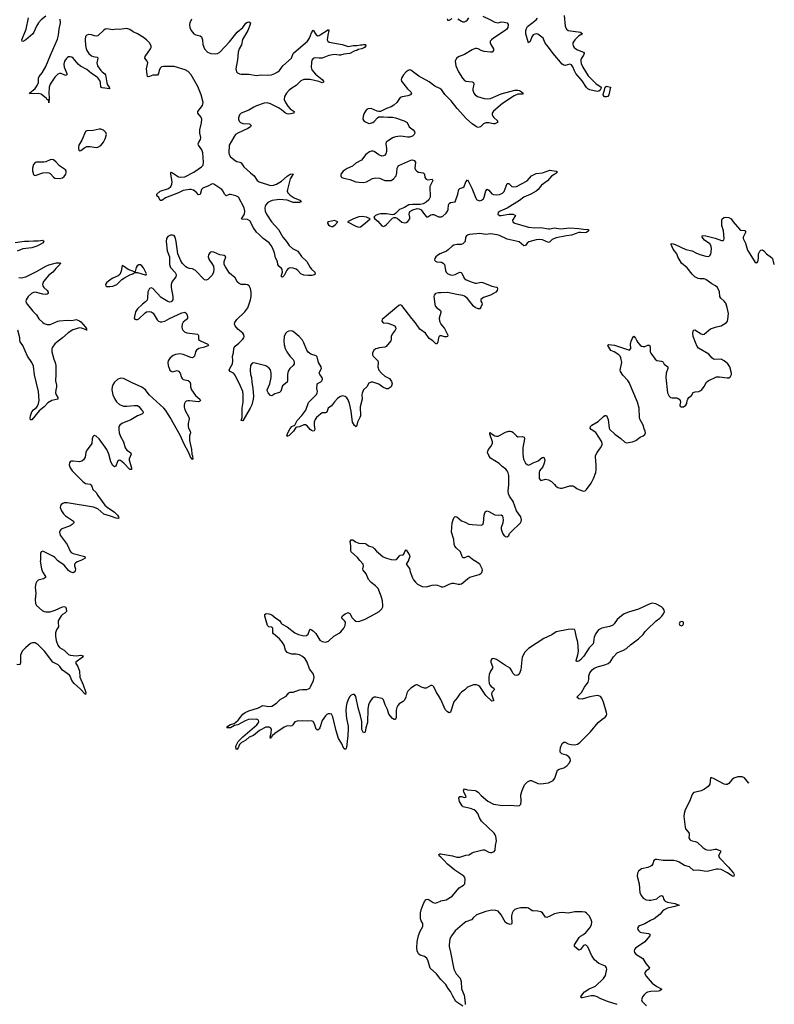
# Model space of a CAD drawing. Header units: inches. Extents: x 1694897 to 1849880, y 907231 to 1017944.
# Tile 99 of 171: x 1834489 to 1844367, y 924192 to 937073. Entities that reach past the tile are written whole.
import ezdxf

# ---------------------------------------------------------------- set-up
doc = ezdxf.new("R2010")
doc.units = ezdxf.units.IN
doc.header["$MEASUREMENT"] = 0
for name, color, linetype in [('B8932', 7, 'Continuous'), ('B8933', 7, 'Continuous'), ('B8942', 7, 'Continuous'), ('B8943', 7, 'Continuous')]:
    doc.layers.add(name, color=color, linetype=linetype)

msp = doc.modelspace()

# ---------------------------------------------------------------- linework, layer by layer
at = {"layer": 'B8932', "color": 6, "elevation": 700}
for points in [[(1834760, 930000), (1834759, 929990), (1834774, 929890), (1834789, 929850), (1834827, 929790), (1834826, 929774), (1834802, 929758), (1834730, 929739), (1834715, 929725), (1834701, 929699), (1834691, 929650), (1834699, 929570), (1834690, 929490), (1834696, 929436), (1834711, 929410), (1834785, 929345), (1834810, 929331), (1834830, 929326), (1834890, 929327), (1834953, 929347), (1835050, 929391), (1835070, 929395), (1835090, 929390), (1835098, 929370), (1835103, 929330), (1835082, 929310), (1835050, 929293), (1835030, 929275), (1834994, 929210), (1834992, 929190), (1834999, 929130), (1834969, 929090), (1834956, 929050), (1834956, 929010), (1834965, 928950), (1834987, 928890), (1835010, 928859), (1835070, 928824), (1835130, 928769), (1835150, 928759), (1835190, 928754), (1835230, 928752), (1835290, 928758), (1835320, 928750), (1835305, 928730), (1835224, 928670), (1835225, 928650), (1835250, 928610), (1835273, 928550), (1835275, 928470), (1835319, 928370), (1835350, 928284), (1835355, 928270), (1835350, 928247), (1835279, 928319), (1835200, 928390), (1835173, 928430), (1835150, 928485), (1835139, 928499), (1835050, 928565), (1835030, 928584), (1835016, 928610), (1834994, 928634), (1834923, 928670), (1834812, 928810), (1834750, 928879), (1834730, 928896), (1834690, 928921), (1834657, 928923), (1834630, 928912), (1834565, 928855), (1834523, 928810), (1834511, 928789), (1834501, 928759), (1834501, 928659), (1834490, 928632), (1834450, 928637)], [(1835290, 930000), (1835240, 929980), (1835218, 929962), (1835208, 929950), (1835206, 929930), (1835218, 929890), (1835217, 929863), (1835212, 929848), (1835190, 929838), (1835149, 929850), (1835128, 929868), (1835070, 929935), (1835003, 929983), (1834986, 930000)], [(1840000, 928180), (1839973, 928230), (1839944, 928270), (1839910, 928345), (1839897, 928357), (1839890, 928362), (1839870, 928364), (1839811, 928330), (1839790, 928328), (1839750, 928341), (1839710, 928365), (1839690, 928372), (1839682, 928370), (1839670, 928367), (1839610, 928326), (1839570, 928290), (1839557, 928263), (1839543, 928210), (1839525, 928170), (1839507, 928153), (1839458, 928122), (1839439, 928101), (1839425, 928075), (1839419, 928041), (1839417, 927943), (1839410, 927923), (1839400, 927920), (1839390, 927918), (1839370, 927930), (1839323, 927990), (1839302, 928050), (1839272, 928110), (1839250, 928177), (1839235, 928195), (1839150, 928212), (1839130, 928210), (1839105, 928195), (1839072, 928150), (1839057, 928110), (1839048, 928052), (1839043, 927877), (1839022, 927810), (1839010, 927753), (1838990, 927743), (1838969, 927789), (1838968, 927890), (1838950, 927967), (1838918, 928070), (1838890, 928219), (1838870, 928245), (1838850, 928244), (1838830, 928235), (1838810, 928217), (1838793, 928190), (1838773, 928133), (1838764, 928090), (1838760, 928030), (1838765, 927930), (1838787, 927830), (1838789, 927790), (1838786, 927710), (1838768, 927550), (1838753, 927527), (1838730, 927539), (1838703, 927610), (1838661, 927670), (1838630, 927770), (1838590, 927952), (1838570, 927986), (1838550, 927994), (1838527, 927993), (1838510, 927984), (1838490, 927967), (1838450, 927905), (1838418, 927810), (1838410, 927796), (1838390, 927779), (1838372, 927792), (1838350, 927860), (1838330, 927893), (1838310, 927901), (1838250, 927896), (1838190, 927900), (1838123, 927897), (1838090, 927888), (1838065, 927850), (1838050, 927836), (1838030, 927833), (1837990, 927835), (1837950, 927818), (1837827, 927733), (1837796, 927704), (1837790, 927690), (1837777, 927683), (1837770, 927668), (1837766, 927690), (1837781, 927739), (1837786, 927790), (1837770, 927809), (1837756, 927816), (1837730, 927819), (1837710, 927816), (1837626, 927774), (1837548, 927710), (1837495, 927685), (1837450, 927646), (1837386, 927614), (1837367, 927593), (1837350, 927549), (1837330, 927526), (1837321, 927530), (1837320, 927570), (1837348, 927630), (1837410, 927690), (1837595, 927850), (1837612, 927870), (1837618, 927890), (1837615, 927910), (1837590, 927921), (1837483, 927917), (1837440, 927900), (1837344, 927850), (1837301, 927839), (1837250, 927807), (1837201, 927810), (1837213, 927830), (1837250, 927852), (1837296, 927864), (1837318, 927882), (1837349, 927911), (1837410, 927986), (1837442, 928010), (1837490, 928032), (1837614, 928070), (1837670, 928102), (1837750, 928088), (1837790, 928093), (1837850, 928133), (1837899, 928181), (1837976, 928224), (1838012, 928268), (1838030, 928274), (1838070, 928276), (1838153, 928307), (1838190, 928312), (1838249, 928311), (1838270, 928318), (1838287, 928330), (1838296, 928344), (1838333, 928427), (1838342, 928470), (1838334, 928510), (1838283, 928583), (1838250, 928670), (1838225, 928710), (1838190, 928742), (1838150, 928762), (1838110, 928771), (1838050, 928772), (1838010, 928784), (1837990, 928795), (1837970, 928824), (1837949, 928889), (1837930, 928924), (1837890, 928972), (1837810, 929037), (1837803, 929050), (1837802, 929110), (1837798, 929118), (1837787, 929127), (1837750, 929132), (1837734, 929150), (1837698, 929270), (1837697, 929290), (1837703, 929297), (1837717, 929303), (1837750, 929301), (1837790, 929286), (1837843, 929243), (1837890, 929212), (1837910, 929178), (1837924, 929164), (1837989, 929129), (1838090, 929053), (1838139, 929030), (1838210, 929011), (1838245, 929015), (1838264, 929036), (1838286, 929094), (1838290, 929098), (1838310, 929093), (1838330, 929079), (1838364, 929044), (1838418, 928958), (1838450, 928938), (1838490, 928929), (1838530, 928944), (1838601, 929010), (1838673, 929047), (1838694, 929066), (1838730, 929114), (1838750, 929150), (1838754, 929190), (1838742, 929210), (1838719, 929230), (1838706, 929250), (1838712, 929270), (1838730, 929289), (1838750, 929301), (1838790, 929318), (1838795, 929315), (1838810, 929304), (1838841, 929250), (1838870, 929216), (1838890, 929203), (1838930, 929201), (1839010, 929232), (1839125, 929290), (1839196, 929330), (1839230, 929364), (1839242, 929390), (1839244, 929410), (1839238, 929470), (1839222, 929530), (1839180, 929630), (1839148, 929668), (1839089, 929710), (1839056, 929750), (1839024, 929824), (1838983, 929870), (1838979, 929890), (1838989, 929930), (1838985, 929950), (1838941, 930000)], [(1839578, 930000), (1839550, 929950), (1839592, 929892), (1839601, 929850), (1839630, 929770), (1839646, 929746), (1839670, 929714), (1839697, 929690), (1839730, 929669), (1839759, 929659), (1839810, 929655), (1839890, 929677), (1839930, 929681), (1839957, 929677), (1840000, 929659)], [(1840000, 926117), (1839985, 926130), (1839975, 926150), (1839990, 926159), (1840000, 926159)], [(1840000, 924519), (1839945, 924590), (1839863, 924663), (1839837, 924757), (1839817, 924797), (1839790, 924819), (1839730, 924837), (1839710, 924851), (1839692, 924890), (1839688, 924932), (1839694, 925010), (1839709, 925091), (1839730, 925148), (1839764, 925210), (1839768, 925230), (1839764, 925250), (1839744, 925284), (1839736, 925310), (1839734, 925390), (1839744, 925430), (1839770, 925496), (1839790, 925538), (1839810, 925565), (1839830, 925569), (1839850, 925561), (1839902, 925522), (1839930, 925517), (1839997, 925543), (1840000, 925544)]]:
    msp.add_lwpolyline(points, dxfattribs=at)
at = {"layer": 'B8933', "color": 6}
for points, elevation in [([(1834830, 937117), (1834770, 937072), (1834734, 937030), (1834710, 936990), (1834675, 936910), (1834661, 936890), (1834570, 936809), (1834530, 936786), (1834520, 936790), (1834518, 936810), (1834573, 936947), (1834604, 937096)], 600), ([(1836740, 937080), (1836716, 937030), (1836712, 937010), (1836717, 936970), (1836735, 936930), (1836770, 936888), (1836794, 936874), (1836850, 936861), (1836869, 936849), (1836884, 936810), (1836885, 936750), (1836910, 936692), (1836949, 936650), (1836990, 936630), (1837055, 936625), (1837077, 936630), (1837110, 936648), (1837235, 936785), (1837335, 936910), (1837411, 936969), (1837450, 937028), (1837470, 937042), (1837490, 937044), (1837511, 937031), (1837508, 937010), (1837476, 936930), (1837407, 936813), (1837394, 936746), (1837364, 936690), (1837348, 936650), (1837342, 936550), (1837319, 936430), (1837326, 936390), (1837338, 936378), (1837366, 936366), (1837390, 936361), (1837490, 936362), (1837590, 936342), (1837650, 936351), (1837729, 936349), (1837787, 936353), (1837830, 936367), (1837870, 936391), (1837890, 936409), (1837935, 936470), (1838049, 936570), (1838068, 936630), (1838079, 936641), (1838258, 936790), (1838284, 936830), (1838310, 936902), (1838330, 936934), (1838370, 936874), (1838390, 936864), (1838410, 936867), (1838424, 936876), (1838530, 936945), (1838537, 936930), (1838522, 936870), (1838514, 936810), (1838521, 936790), (1838540, 936780), (1838710, 936749), (1838790, 936724), (1838856, 936736), (1838903, 936737), (1838950, 936745), (1838970, 936743), (1838990, 936750), (1839016, 936750), (1839022, 936730), (1839002, 936710), (1838967, 936690), (1838919, 936681), (1838904, 936670), (1838876, 936664), (1838810, 936630), (1838730, 936622), (1838690, 936609), (1838670, 936608), (1838610, 936618), (1838535, 936605), (1838450, 936571), (1838410, 936568), (1838350, 936574), (1838330, 936567), (1838315, 936545), (1838308, 936512), (1838305, 936450), (1838315, 936415), (1838360, 936360), (1838450, 936290), (1838464, 936270), (1838464, 936256), (1838459, 936250), (1838450, 936249), (1838405, 936265), (1838290, 936292), (1838210, 936290), (1838168, 936272), (1838110, 936212), (1838050, 936179), (1838016, 936150), (1837981, 936110), (1837956, 936070), (1837950, 936030), (1837968, 935990), (1838001, 935941), (1838030, 935909), (1838082, 935870), (1838078, 935850), (1838010, 935839), (1837990, 935842), (1837970, 935851), (1837915, 935895), (1837878, 935918), (1837770, 935974), (1837730, 935985), (1837690, 935981), (1837590, 935948), (1837553, 935930), (1837490, 935888), (1837390, 935851), (1837368, 935830), (1837355, 935790), (1837354, 935770), (1837364, 935744), (1837379, 935730), (1837410, 935717), (1837496, 935710), (1837519, 935690), (1837509, 935670), (1837476, 935650), (1837346, 935590), (1837316, 935570), (1837290, 935538), (1837230, 935430), (1837226, 935330), (1837230, 935310), (1837250, 935278), (1837310, 935229), (1837330, 935219), (1837370, 935210), (1837390, 935201), (1837425, 935150), (1837509, 935069), (1837560, 935030), (1837599, 934970), (1837623, 934950), (1837770, 934904), (1837813, 934907), (1837850, 934921), (1837918, 934962), (1837990, 935025), (1838030, 935050), (1838055, 935055), (1838073, 935053), (1838075, 935050), (1838061, 935039), (1838031, 934990), (1837993, 934853), (1837990, 934830), (1837998, 934810), (1838030, 934779), (1838084, 934744), (1838154, 934710), (1838174, 934690), (1838150, 934683), (1838070, 934683), (1837990, 934713), (1837890, 934722), (1837793, 934707), (1837764, 934696), (1837739, 934681), (1837712, 934650), (1837703, 934630), (1837700, 934610), (1837703, 934570), (1837720, 934530), (1837787, 934430), (1837878, 934330), (1837933, 934230), (1837983, 934170), (1838017, 934117), (1838059, 934079), (1838130, 934045), (1838176, 933976), (1838246, 933910), (1838291, 933831), (1838309, 933810), (1838352, 933772), (1838355, 933745), (1838343, 933737), (1838312, 933728), (1838266, 933726), (1838210, 933731), (1838170, 933749), (1838131, 933791), (1838108, 933808), (1838070, 933823), (1838030, 933829), (1838003, 933817), (1837984, 933796), (1837950, 933728), (1837930, 933705), (1837917, 933710), (1837917, 933730), (1837928, 933770), (1837924, 933804), (1837917, 933817), (1837881, 933850), (1837869, 933870), (1837863, 933910), (1837839, 933959), (1837824, 934024), (1837799, 934090), (1837781, 934121), (1837753, 934153), (1837677, 934210), (1837630, 934260), (1837590, 934292), (1837550, 934349), (1837501, 934441), (1837470, 934459), (1837403, 934463), (1837391, 934470), (1837430, 934530), (1837436, 934570), (1837426, 934610), (1837354, 934750), (1837318, 934770), (1837250, 934788), (1837230, 934785), (1837190, 934768), (1837170, 934790), (1837154, 934830), (1837136, 934850), (1837030, 934921), (1837010, 934926), (1836960, 934900), (1836885, 934870), (1836870, 934850), (1836850, 934784), (1836830, 934782), (1836797, 934817), (1836763, 934843), (1836732, 934852), (1836710, 934852), (1836630, 934838), (1836570, 934806), (1836397, 934743), (1836349, 934709), (1836329, 934709), (1836309, 934749), (1836284, 934770), (1836285, 934790), (1836330, 934828), (1836436, 934864), (1836467, 934893), (1836480, 934920), (1836486, 934950), (1836466, 935054), (1836466, 935074), (1836470, 935078), (1836490, 935071), (1836570, 935017), (1836594, 935014), (1836650, 935016), (1836770, 935080), (1836871, 935149), (1836890, 935170), (1836897, 935210), (1836888, 935330), (1836873, 935370), (1836831, 935430), (1836827, 935450), (1836833, 935470), (1836856, 935504), (1836862, 935530), (1836848, 935590), (1836845, 935630), (1836870, 935723), (1836873, 935770), (1836861, 935801), (1836823, 935850), (1836823, 935870), (1836883, 935950), (1836890, 935990), (1836866, 936090), (1836820, 936200), (1836733, 936353), (1836694, 936394), (1836657, 936417), (1836510, 936461), (1836370, 936462), (1836345, 936455), (1836330, 936440), (1836316, 936410), (1836306, 936370), (1836291, 936349), (1836230, 936348), (1836190, 936328), (1836170, 936325), (1836164, 936330), (1836156, 936356), (1836151, 936429), (1836165, 936510), (1836157, 936530), (1836128, 936570), (1836131, 936590), (1836202, 936690), (1836208, 936710), (1836208, 936730), (1836187, 936770), (1836149, 936810), (1836110, 936841), (1836030, 936890), (1835973, 936913), (1835930, 936944), (1835890, 936956), (1835790, 936944), (1835750, 936947), (1835710, 936942), (1835630, 936952), (1835610, 936947), (1835590, 936934), (1835510, 936862), (1835490, 936858), (1835470, 936860), (1835430, 936875), (1835390, 936879), (1835368, 936872), (1835350, 936851), (1835344, 936816), (1835345, 936790), (1835357, 936710), (1835370, 936670), (1835396, 936630), (1835430, 936599), (1835450, 936590), (1835504, 936584), (1835510, 936576), (1835512, 936570), (1835497, 936510), (1835508, 936470), (1835550, 936410), (1835570, 936389), (1835605, 936365), (1835613, 936353), (1835628, 936248), (1835640, 936220), (1835662, 936190), (1835662, 936182), (1835670, 936169), (1835570, 936181), (1835550, 936190), (1835546, 936250), (1835536, 936276), (1835513, 936313), (1835491, 936331), (1835428, 936368), (1835370, 936422), (1835284, 936464), (1835255, 936490), (1835190, 936569), (1835170, 936583), (1835150, 936588), (1835130, 936586), (1835110, 936576), (1835097, 936563), (1835077, 936530), (1835066, 936490), (1835073, 936450), (1835106, 936370), (1835106, 936350), (1835090, 936345), (1835030, 936368), (1835010, 936368), (1834990, 936361), (1834950, 936320), (1834888, 936230), (1834876, 936190), (1834869, 936110), (1834874, 936050), (1834870, 935984), (1834869, 936009), (1834863, 936023), (1834850, 936025), (1834841, 936041), (1834770, 936099), (1834730, 936107), (1834622, 936102), (1834616, 936110), (1834690, 936173), (1834720, 936210), (1834734, 936250), (1834737, 936310), (1834744, 936330), (1834784, 936376), (1834830, 936460), (1834891, 936609), (1834983, 936817), (1834998, 936870), (1835007, 936950), (1835022, 937030), (1835020, 937080)], 600), ([(1840000, 936165), (1839990, 936172), (1839923, 936203), (1839850, 936259), (1839713, 936333), (1839610, 936414), (1839590, 936417), (1839575, 936410), (1839550, 936391), (1839515, 936350), (1839488, 936310), (1839481, 936290), (1839487, 936270), (1839501, 936250), (1839565, 936170), (1839607, 936130), (1839617, 936110), (1839606, 936090), (1839570, 936076), (1839496, 936064), (1839470, 936053), (1839426, 935990), (1839386, 935954), (1839350, 935934), (1839290, 935913), (1839210, 935871), (1839190, 935870), (1839170, 935875), (1839090, 935912), (1839050, 935909), (1839024, 935890), (1838999, 935850), (1838983, 935810), (1838981, 935770), (1838993, 935750), (1839016, 935736), (1839050, 935721), (1839070, 935717), (1839110, 935729), (1839130, 935742), (1839172, 935788), (1839190, 935803), (1839250, 935804), (1839310, 935796), (1839370, 935797), (1839409, 935789), (1839522, 935750), (1839561, 935730), (1839589, 935670), (1839639, 935630), (1839657, 935610), (1839662, 935590), (1839652, 935570), (1839630, 935549), (1839590, 935535), (1839565, 935535), (1839510, 935547), (1839470, 935548), (1839410, 935541), (1839370, 935526), (1839311, 935490), (1839288, 935470), (1839281, 935450), (1839289, 935390), (1839289, 935350), (1839282, 935318), (1839270, 935300), (1839250, 935291), (1839230, 935288), (1839190, 935304), (1839130, 935349), (1839110, 935355), (1839090, 935353), (1839070, 935344), (1839022, 935310), (1838963, 935237), (1838890, 935197), (1838844, 935156), (1838774, 935126), (1838725, 935090), (1838693, 935050), (1838692, 935030), (1838699, 935019), (1838705, 935010), (1838730, 934998), (1838810, 934981), (1838890, 934952), (1838930, 934946), (1838990, 934945), (1839030, 934950), (1839106, 934994), (1839150, 935005), (1839201, 935001), (1839270, 934970), (1839350, 934971), (1839383, 934990), (1839415, 935030), (1839427, 935070), (1839432, 935130), (1839438, 935150), (1839450, 935166), (1839610, 935236), (1839630, 935238), (1839653, 935230), (1839670, 935210), (1839663, 935130), (1839669, 935109), (1839686, 935090), (1839710, 935078), (1839770, 935070), (1839782, 935062), (1839789, 935049), (1839793, 935010), (1839810, 934985), (1839830, 934980), (1839890, 934985), (1839895, 934970), (1839858, 934890), (1839862, 934750), (1839845, 934715), (1839810, 934687), (1839770, 934666), (1839730, 934654), (1839630, 934657), (1839583, 934650), (1839525, 934615), (1839461, 934590), (1839437, 934570), (1839410, 934536), (1839390, 934523), (1839370, 934522), (1839290, 934535), (1839210, 934535), (1839175, 934525), (1839148, 934510), (1839125, 934490), (1839136, 934470), (1839179, 934439), (1839230, 934378), (1839250, 934368), (1839270, 934376), (1839290, 934394), (1839355, 934465), (1839370, 934478), (1839390, 934486), (1839410, 934484), (1839430, 934475), (1839490, 934426), (1839530, 934416), (1839550, 934421), (1839570, 934434), (1839594, 934470), (1839596, 934490), (1839588, 934530), (1839591, 934550), (1839598, 934562), (1839635, 934585), (1839690, 934601), (1839720, 934600), (1839745, 934585), (1839790, 934523), (1839816, 934496), (1839830, 934493), (1839870, 934519), (1839890, 934526), (1839910, 934524), (1839970, 934496), (1839990, 934492), (1840000, 934493)], 700), ([(1840000, 932936), (1839990, 932936), (1839980, 932930), (1839970, 932910), (1839962, 932858), (1839950, 932830), (1839930, 932835), (1839895, 932870), (1839850, 932903), (1839803, 932970), (1839726, 933026), (1839670, 933108), (1839622, 933162), (1839490, 933333), (1839470, 933341), (1839450, 933332), (1839235, 933150), (1839228, 933130), (1839249, 933109), (1839310, 933102), (1839370, 933083), (1839393, 933070), (1839409, 933050), (1839412, 933030), (1839404, 933010), (1839363, 932957), (1839350, 932930), (1839351, 932890), (1839345, 932870), (1839284, 932796), (1839270, 932789), (1839198, 932782), (1839151, 932769), (1839124, 932750), (1839107, 932710), (1839108, 932690), (1839117, 932670), (1839176, 932610), (1839182, 932590), (1839178, 932530), (1839191, 932490), (1839224, 932450), (1839269, 932410), (1839330, 932380), (1839358, 932338), (1839365, 932310), (1839350, 932270), (1839314, 932246), (1839290, 932246), (1839244, 932264), (1839190, 932303), (1839150, 932320), (1839112, 932330), (1839090, 932330), (1839061, 932319), (1839033, 932270), (1838990, 932230), (1838971, 932189), (1838967, 932170), (1838973, 932110), (1838945, 932010), (1838948, 931890), (1838942, 931870), (1838911, 931810), (1838902, 931770), (1838892, 931748), (1838870, 931765), (1838845, 931810), (1838828, 931950), (1838806, 932050), (1838790, 932098), (1838770, 932128), (1838750, 932143), (1838730, 932150), (1838710, 932151), (1838680, 932140), (1838650, 932117), (1838610, 932074), (1838570, 932021), (1838529, 931991), (1838510, 931938), (1838490, 931931), (1838450, 931928), (1838403, 931897), (1838376, 931870), (1838357, 931843), (1838344, 931810), (1838342, 931770), (1838351, 931710), (1838344, 931696), (1838330, 931692), (1838310, 931698), (1838290, 931711), (1838250, 931761), (1838230, 931774), (1838210, 931775), (1838150, 931746), (1838116, 931744), (1838102, 931738), (1838071, 931690), (1838050, 931668), (1838010, 931627), (1837994, 931626), (1837990, 931619), (1837988, 931630), (1837999, 931670), (1838030, 931725), (1838050, 931750), (1838090, 931770), (1838119, 931830), (1838183, 931897), (1838233, 931967), (1838270, 932063), (1838374, 932170), (1838385, 932190), (1838388, 932210), (1838378, 932250), (1838381, 932299), (1838388, 932312), (1838430, 932335), (1838446, 932350), (1838450, 932359), (1838453, 932370), (1838449, 932390), (1838417, 932430), (1838411, 932450), (1838418, 932470), (1838441, 932510), (1838437, 932530), (1838402, 932590), (1838384, 932664), (1838370, 932675), (1838298, 932698), (1838264, 932724), (1838247, 932750), (1838210, 932844), (1838190, 932880), (1838147, 932930), (1838070, 932993), (1838050, 933001), (1838010, 933000), (1837990, 932990), (1837970, 932968), (1837952, 932930), (1837945, 932870), (1837950, 932821), (1837966, 932770), (1837986, 932730), (1838027, 932670), (1838069, 932629), (1838079, 932610), (1838083, 932590), (1838080, 932570), (1838069, 932550), (1838023, 932510), (1838003, 932477), (1837994, 932430), (1837995, 932350), (1837990, 932330), (1837930, 932283), (1837906, 932214), (1837890, 932196), (1837830, 932178), (1837790, 932151), (1837770, 932158), (1837741, 932190), (1837731, 932210), (1837729, 932230), (1837762, 932310), (1837781, 932390), (1837782, 932450), (1837770, 932494), (1837750, 932520), (1837710, 932543), (1837570, 932580), (1837550, 932583), (1837530, 932579), (1837510, 932550), (1837504, 932490), (1837511, 932430), (1837524, 932390), (1837529, 932330), (1837543, 932250), (1837550, 932150), (1837544, 932110), (1837526, 932034), (1837506, 931990), (1837410, 931826), (1837390, 931828), (1837400, 931870), (1837403, 931990), (1837414, 932070), (1837415, 932170), (1837410, 932207), (1837380, 932280), (1837310, 932421), (1837289, 932449), (1837243, 932470), (1837231, 932490), (1837238, 932510), (1837274, 932570), (1837279, 932610), (1837276, 932670), (1837286, 932714), (1837290, 932770), (1837295, 932785), (1837310, 932804), (1837358, 932842), (1837406, 932890), (1837421, 932910), (1837428, 932930), (1837425, 932950), (1837412, 932970), (1837346, 933026), (1837309, 933070), (1837302, 933090), (1837305, 933110), (1837331, 933149), (1837438, 933250), (1837476, 933304), (1837510, 933410), (1837518, 933450), (1837519, 933510), (1837510, 933557), (1837491, 933591), (1837470, 933605), (1837449, 933609), (1837390, 933608), (1837360, 933620), (1837341, 933641), (1837310, 933694), (1837237, 933757), (1837181, 933841), (1837167, 933870), (1837165, 933910), (1837188, 933970), (1837166, 933986), (1837110, 933999), (1837030, 934032), (1837005, 934035), (1836990, 934032), (1836978, 934022), (1836962, 933998), (1836957, 933970), (1836970, 933930), (1837005, 933885), (1837025, 933850), (1837032, 933810), (1837028, 933770), (1837008, 933732), (1836970, 933690), (1836950, 933673), (1836930, 933666), (1836910, 933672), (1836790, 933792), (1836750, 933814), (1836710, 933818), (1836686, 933826), (1836662, 933842), (1836622, 933882), (1836599, 933919), (1836558, 934010), (1836539, 934170), (1836523, 934230), (1836510, 934250), (1836490, 934256), (1836465, 934255), (1836430, 934237), (1836412, 934210), (1836408, 934172), (1836418, 934050), (1836448, 933970), (1836449, 933870), (1836465, 933830), (1836525, 933765), (1836535, 933750), (1836539, 933730), (1836532, 933708), (1836485, 933650), (1836473, 933610), (1836470, 933570), (1836493, 933450), (1836492, 933410), (1836470, 933382), (1836450, 933379), (1836430, 933386), (1836340, 933440), (1836230, 933558), (1836210, 933567), (1836190, 933558), (1836166, 933514), (1836164, 933430), (1836156, 933404), (1836138, 933382), (1836095, 933350), (1836030, 933290), (1836007, 933250), (1835986, 933170), (1835997, 933157), (1836010, 933150), (1836030, 933150), (1836050, 933158), (1836130, 933237), (1836151, 933250), (1836190, 933256), (1836210, 933251), (1836235, 933235), (1836290, 933146), (1836308, 933128), (1836330, 933120), (1836350, 933119), (1836390, 933131), (1836450, 933164), (1836610, 933239), (1836650, 933248), (1836672, 933230), (1836685, 933190), (1836685, 933170), (1836671, 933150), (1836630, 933114), (1836617, 933090), (1836610, 933050), (1836615, 933030), (1836626, 933010), (1836648, 932988), (1836675, 932975), (1836817, 932957), (1836827, 932950), (1836830, 932941), (1836828, 932888), (1836854, 932870), (1836951, 932830), (1836959, 932810), (1836909, 932790), (1836834, 932770), (1836803, 932750), (1836791, 932729), (1836776, 932670), (1836763, 932657), (1836750, 932651), (1836730, 932654), (1836630, 932695), (1836590, 932700), (1836530, 932695), (1836498, 932682), (1836460, 932650), (1836434, 932610), (1836428, 932590), (1836432, 932548), (1836454, 932490), (1836470, 932476), (1836490, 932467), (1836550, 932484), (1836570, 932477), (1836588, 932448), (1836606, 932390), (1836617, 932377), (1836630, 932368), (1836693, 932353), (1836716, 932336), (1836725, 932310), (1836723, 932270), (1836740, 932230), (1836790, 932158), (1836847, 932110), (1836854, 932090), (1836842, 932078), (1836828, 932072), (1836711, 932089), (1836690, 932088), (1836670, 932081), (1836657, 932070), (1836645, 932050), (1836640, 932030), (1836640, 932010), (1836651, 931970), (1836706, 931866), (1836709, 931850), (1836696, 931790), (1836695, 931750), (1836700, 931730), (1836722, 931690), (1836725, 931670), (1836712, 931628), (1836711, 931570), (1836738, 931450), (1836742, 931390), (1836751, 931369), (1836755, 931325), (1836750, 931320), (1836738, 931338), (1836730, 931341), (1836705, 931405), (1836636, 931530), (1836593, 931630), (1836458, 931870), (1836401, 931961), (1836378, 931990), (1836186, 932166), (1836134, 932230), (1836090, 932266), (1835962, 932322), (1835850, 932379), (1835810, 932383), (1835770, 932368), (1835730, 932330), (1835710, 932296), (1835700, 932270), (1835694, 932230), (1835710, 932167), (1835730, 932118), (1835755, 932075), (1835797, 932037), (1835850, 932019), (1835890, 932016), (1835988, 932028), (1836030, 932027), (1836050, 932013), (1836084, 931970), (1836099, 931950), (1836105, 931930), (1836089, 931911), (1836030, 931892), (1835943, 931837), (1835825, 931790), (1835800, 931770), (1835789, 931750), (1835785, 931710), (1835792, 931670), (1835810, 931621), (1835847, 931550), (1835871, 931471), (1835890, 931443), (1835939, 931410), (1835948, 931390), (1835923, 931330), (1835923, 931310), (1835951, 931210), (1835951, 931189), (1835930, 931189), (1835852, 931272), (1835810, 931306), (1835790, 931310), (1835770, 931293), (1835749, 931231), (1835730, 931225), (1835710, 931242), (1835683, 931290), (1835655, 931390), (1835630, 931451), (1835530, 931590), (1835490, 931625), (1835470, 931632), (1835454, 931626), (1835446, 931614), (1835437, 931590), (1835432, 931530), (1835426, 931514), (1835370, 931443), (1835357, 931410), (1835344, 931350), (1835326, 931314), (1835303, 931297), (1835270, 931287), (1835190, 931299), (1835163, 931297), (1835150, 931290), (1835143, 931277), (1835138, 931250), (1835150, 931210), (1835177, 931170), (1835317, 931030), (1835350, 931007), (1835410, 930997), (1835420, 930990), (1835432, 930972), (1835448, 930928), (1835488, 930888), (1835510, 930850), (1835604, 930724), (1835634, 930694), (1835728, 930630), (1835769, 930590), (1835784, 930570), (1835788, 930550), (1835774, 930546), (1835750, 930550), (1835678, 930578), (1835590, 930605), (1835510, 930672), (1835457, 930697), (1835110, 930751), (1835070, 930751), (1835054, 930746), (1835031, 930730), (1835023, 930710), (1835021, 930690), (1835036, 930650), (1835064, 930610), (1835090, 930584), (1835193, 930513), (1835196, 930490), (1835178, 930470), (1835150, 930453), (1835032, 930408), (1835017, 930390), (1835012, 930370), (1835020, 930330), (1835109, 930209), (1835150, 930122), (1835164, 930104), (1835191, 930091), (1835340, 930050), (1835346, 930030), (1835314, 930010), (1835290, 930000)], 700), ([(1834430, 934159), (1834550, 934175), (1834610, 934175), (1834670, 934181), (1834730, 934178), (1834790, 934190), (1834801, 934181), (1834804, 934170), (1834788, 934150), (1834759, 934130), (1834715, 934110), (1834647, 934090), (1834530, 934076), (1834457, 934043)], 600), ([(1840000, 934014), (1839990, 934010), (1839956, 933990), (1839935, 933970), (1839923, 933950), (1839920, 933930), (1839923, 933923), (1839932, 933912), (1839950, 933904), (1840000, 933900)], 700), ([(1834480, 933700), (1834510, 933695), (1834570, 933710), (1834717, 933783), (1834830, 933848), (1834870, 933865), (1834971, 933891), (1835010, 933894), (1835027, 933890), (1835018, 933882), (1835015, 933870), (1834960, 933820), (1834925, 933770), (1834869, 933731), (1834799, 933650), (1834788, 933610), (1834791, 933590), (1834804, 933570), (1834849, 933530), (1834863, 933510), (1834861, 933490), (1834850, 933483), (1834830, 933479), (1834790, 933484), (1834710, 933505), (1834690, 933507), (1834670, 933503), (1834645, 933490), (1834599, 933450), (1834575, 933410), (1834571, 933390), (1834576, 933370), (1834588, 933350), (1834659, 933259), (1834710, 933210), (1834741, 933161), (1834790, 933113), (1834810, 933100), (1834847, 933087), (1834887, 933087), (1834910, 933093), (1834988, 933130), (1835010, 933135), (1835110, 933141), (1835170, 933137), (1835230, 933149), (1835270, 933135), (1835290, 933119), (1835352, 933050), (1835364, 933030), (1835361, 933021), (1835373, 933010), (1835298, 933038), (1835270, 933042), (1835185, 933015), (1835123, 932977), (1835050, 932912), (1834970, 932850), (1834950, 932833), (1834919, 932790), (1834910, 932770), (1834912, 932728), (1834935, 932630), (1834952, 932590), (1834961, 932550), (1834963, 932430), (1834958, 932350), (1834971, 932290), (1834971, 932270), (1834962, 932230), (1834959, 932190), (1834966, 932166), (1834989, 932130), (1834989, 932110), (1834910, 932093), (1834859, 932061), (1834810, 932009), (1834746, 931954), (1834650, 931839), (1834630, 931840), (1834626, 931866), (1834629, 931890), (1834650, 931942), (1834668, 931970), (1834704, 931996), (1834721, 932019), (1834735, 932050), (1834742, 932090), (1834736, 932210), (1834685, 932425), (1834670, 932542), (1834650, 932590), (1834591, 932671), (1834529, 932810), (1834497, 932857), (1834491, 932870), (1834490, 932910), (1834463, 933010)], 600), ([(1840000, 933500), (1839970, 933499), (1839930, 933490), (1839913, 933470), (1839911, 933450), (1839921, 933350), (1839928, 933330), (1839944, 933310), (1839997, 933270), (1840000, 933259)], 700), ([(1840000, 933241), (1839979, 933170), (1839984, 933130), (1840000, 933096)], 700), ([(1838941, 930000), (1838910, 930036), (1838827, 930110), (1838823, 930130), (1838823, 930190), (1838813, 930247), (1838830, 930269), (1838850, 930267), (1838884, 930244), (1838930, 930224), (1839010, 930222), (1839030, 930214), (1839054, 930190), (1839110, 930171), (1839130, 930157), (1839160, 930120), (1839247, 930047), (1839290, 930028), (1839350, 930012), (1839410, 930007), (1839425, 930015), (1839459, 930061), (1839470, 930069), (1839510, 930072), (1839522, 930090), (1839530, 930118), (1839550, 930138), (1839590, 930070), (1839594, 930050), (1839578, 930002), (1839578, 930000)], 700), ([(1834986, 930000), (1834950, 930036), (1834930, 930050), (1834790, 930120), (1834770, 930113), (1834761, 930090), (1834760, 930000)], 700)]:
    msp.add_lwpolyline(points, dxfattribs=dict(at, elevation=elevation))
at = {"layer": 'B8933', "color": 6, "elevation": 700}
for points in [[(1835550, 935643), (1835530, 935642), (1835450, 935622), (1835370, 935621), (1835351, 935610), (1835303, 935497), (1835265, 935430), (1835260, 935410), (1835259, 935390), (1835265, 935365), (1835270, 935358), (1835290, 935362), (1835340, 935400), (1835368, 935412), (1835410, 935413), (1835490, 935399), (1835513, 935407), (1835550, 935428), (1835586, 935470), (1835610, 935515), (1835625, 935570), (1835617, 935597), (1835587, 935627)], [(1834910, 935244), (1834890, 935241), (1834830, 935213), (1834807, 935207), (1834710, 935211), (1834690, 935203), (1834670, 935177), (1834658, 935130), (1834657, 935097), (1834668, 935048), (1834679, 935039), (1834690, 935035), (1834792, 935068), (1834850, 935076), (1834870, 935071), (1834890, 935060), (1834930, 935013), (1834950, 935001), (1835010, 934994), (1835050, 935005), (1835070, 935020), (1835091, 935050), (1835098, 935070), (1835097, 935097), (1835088, 935110), (1835010, 935163), (1834968, 935210), (1834930, 935239)], [(1838970, 934498), (1838930, 934496), (1838859, 934470), (1838781, 934430), (1838890, 934373), (1838930, 934361), (1838950, 934365), (1839010, 934409), (1839075, 934470), (1839027, 934490)], [(1838610, 934446), (1838531, 934430), (1838520, 934420), (1838516, 934410), (1838531, 934390), (1838550, 934375), (1838570, 934367), (1838590, 934369), (1838620, 934390), (1838652, 934430)], [(1836050, 933867), (1836028, 933852), (1836015, 933830), (1836000, 933780), (1835990, 933774), (1835907, 933807), (1835850, 933848), (1835830, 933856), (1835817, 933783), (1835799, 933741), (1835778, 933722), (1835710, 933692), (1835675, 933670), (1835627, 933630), (1835612, 933610), (1835616, 933590), (1835630, 933584), (1835670, 933581), (1835710, 933588), (1835762, 933610), (1835827, 933673), (1835863, 933697), (1835930, 933735), (1835969, 933750), (1835990, 933767), (1836030, 933765), (1836130, 933734), (1836145, 933735), (1836151, 933750), (1836110, 933827), (1836090, 933853), (1836070, 933866)]]:
    msp.add_lwpolyline(points, close=True, dxfattribs=at)
at = {"layer": 'B8942', "color": 6, "elevation": 700}
for points in [[(1840000, 929659), (1840010, 929654), (1840030, 929655), (1840050, 929658), (1840112, 929688), (1840150, 929701), (1840170, 929702), (1840228, 929688), (1840250, 929688), (1840270, 929693), (1840290, 929705), (1840357, 929763), (1840381, 929779), (1840503, 929817), (1840527, 929830), (1840538, 929842), (1840548, 929870), (1840543, 929890), (1840511, 929950), (1840437, 929997), (1840433, 930000)], [(1840000, 926159), (1840023, 926157), (1840154, 926134), (1840210, 926116), (1840250, 926117), (1840330, 926143), (1840370, 926149), (1840410, 926174), (1840430, 926181), (1840550, 926213), (1840574, 926214), (1840630, 926184), (1840650, 926178), (1840670, 926177), (1840701, 926190), (1840715, 926210), (1840718, 926270), (1840729, 926330), (1840720, 926390), (1840713, 926410), (1840699, 926430), (1840532, 926590), (1840507, 926630), (1840486, 926690), (1840461, 926721), (1840437, 926737), (1840390, 926756), (1840310, 926770), (1840296, 926776), (1840279, 926790), (1840246, 926846), (1840239, 926890), (1840250, 926913), (1840272, 926912), (1840310, 926898), (1840330, 926900), (1840334, 926906), (1840302, 926970), (1840300, 926990), (1840310, 927010), (1840350, 926996), (1840450, 926990), (1840470, 926982), (1840489, 926969), (1840530, 926924), (1840616, 926850), (1840690, 926811), (1840810, 926791), (1840910, 926798), (1841010, 926788), (1841030, 926794), (1841050, 926810), (1841055, 926850), (1841048, 926932), (1841066, 926990), (1841097, 927063), (1841138, 927102), (1841170, 927121), (1841190, 927118), (1841270, 927082), (1841310, 927077), (1841410, 927091), (1841470, 927121), (1841494, 927150), (1841530, 927255), (1841550, 927270), (1841613, 927287), (1841649, 927310), (1841684, 927350), (1841697, 927383), (1841694, 927410), (1841678, 927430), (1841647, 927450), (1841587, 927467), (1841563, 927490), (1841562, 927510), (1841568, 927550), (1841590, 927602), (1841610, 927620), (1841630, 927622), (1841670, 927599), (1841707, 927590), (1841753, 927587), (1841790, 927595), (1841821, 927619), (1841962, 927758), (1842061, 927879), (1842110, 927920), (1842153, 927947), (1842170, 927970), (1842174, 927990), (1842170, 928010), (1842130, 928146), (1842110, 928196), (1842090, 928220), (1842070, 928228), (1842050, 928230), (1841950, 928215), (1841850, 928184), (1841810, 928190), (1841783, 928210), (1841843, 928270), (1841881, 928339), (1841930, 928408), (1841937, 928443), (1841940, 928490), (1841952, 928530), (1841983, 928570), (1842010, 928590), (1842064, 928610), (1842150, 928632), (1842190, 928650), (1842223, 928677), (1842262, 928738), (1842309, 928791), (1842394, 928826), (1842430, 928847), (1842483, 928897), (1842587, 928973), (1842650, 929030), (1842676, 929070), (1842696, 929090), (1842822, 929210), (1842870, 929244), (1842896, 929270), (1842918, 929302), (1842930, 929330), (1842926, 929350), (1842912, 929372), (1842892, 929390), (1842816, 929430), (1842770, 929440), (1842730, 929429), (1842590, 929361), (1842457, 929323), (1842400, 929300), (1842365, 929275), (1842310, 929226), (1842271, 929169), (1842250, 929149), (1842210, 929134), (1842107, 929113), (1842066, 929090), (1842030, 929043), (1842010, 928996), (1842004, 928970), (1842001, 928930), (1841995, 928910), (1841943, 928857), (1841874, 928746), (1841830, 928699), (1841810, 928683), (1841790, 928675), (1841778, 928678), (1841772, 928692), (1841795, 928765), (1841802, 928810), (1841797, 928930), (1841778, 928990), (1841759, 929079), (1841750, 929095), (1841730, 929100), (1841670, 929095), (1841510, 929065), (1841453, 929027), (1841350, 928978), (1841150, 928849), (1841103, 928797), (1841067, 928733), (1841060, 928700), (1841051, 928570), (1841028, 928512), (1841010, 928497), (1840990, 928492), (1840970, 928499), (1840950, 928518), (1840924, 928570), (1840909, 928590), (1840846, 928626), (1840730, 928704), (1840690, 928717), (1840670, 928710), (1840655, 928690), (1840654, 928670), (1840679, 928610), (1840676, 928590), (1840650, 928550), (1840635, 928505), (1840628, 928472), (1840628, 928432), (1840634, 928390), (1840642, 928370), (1840661, 928350), (1840694, 928330), (1840703, 928310), (1840668, 928272), (1840664, 928250), (1840691, 928170), (1840690, 928161), (1840670, 928160), (1840590, 928230), (1840530, 928325), (1840510, 928350), (1840490, 928364), (1840470, 928370), (1840430, 928370), (1840350, 928340), (1840314, 928306), (1840270, 928274), (1840250, 928252), (1840217, 928203), (1840171, 928149), (1840130, 928014), (1840110, 928005), (1840090, 928018), (1840059, 928050), (1840021, 928141), (1840000, 928180)], [(1844039, 927084), (1844029, 927090), (1843975, 927155), (1843948, 927168), (1843890, 927167), (1843839, 927150), (1843810, 927130), (1843770, 927079), (1843750, 927068), (1843730, 927068), (1843710, 927074), (1843570, 927147), (1843550, 927156), (1843530, 927155), (1843522, 927070), (1843499, 927041), (1843453, 927007), (1843410, 926984), (1843318, 926962), (1843305, 926955), (1843290, 926937), (1843255, 926845), (1843202, 926738), (1843187, 926690), (1843183, 926650), (1843200, 926510), (1843205, 926490), (1843251, 926430), (1843254, 926410), (1843249, 926370), (1843259, 926350), (1843270, 926341), (1843290, 926330), (1843330, 926324), (1843355, 926315), (1843430, 926245), (1843470, 926219), (1843490, 926213), (1843530, 926210), (1843590, 926223), (1843610, 926222), (1843661, 926201), (1843668, 926190), (1843644, 926150), (1843637, 926130), (1843649, 926110), (1843768, 925988), (1843834, 925910), (1843842, 925890), (1843837, 925870), (1843830, 925866), (1843810, 925872), (1843754, 925914), (1843670, 925957), (1843630, 925961), (1843610, 925959), (1843489, 925931), (1843450, 925932), (1843370, 925946), (1843310, 925943), (1843256, 925990), (1843190, 926010), (1843123, 926050), (1843090, 926064), (1843050, 926072), (1842910, 926075), (1842830, 926085), (1842810, 926085), (1842790, 926073), (1842775, 926030), (1842763, 926010), (1842750, 925999), (1842710, 925981), (1842630, 925966), (1842590, 925934), (1842577, 925910), (1842571, 925870), (1842599, 925770), (1842608, 925650), (1842627, 925610), (1842650, 925583), (1842690, 925561), (1842730, 925554), (1842750, 925555), (1842830, 925573), (1842870, 925607), (1842895, 925615), (1842909, 925609), (1842922, 925562), (1842929, 925549), (1842940, 925540), (1842970, 925530), (1843066, 925510), (1843120, 925490), (1843065, 925470), (1842970, 925450), (1842927, 925430), (1842904, 925410), (1842871, 925370), (1842793, 925310), (1842744, 925290), (1842670, 925247), (1842602, 925218), (1842589, 925210), (1842578, 925190), (1842582, 925170), (1842590, 925156), (1842610, 925138), (1842630, 925130), (1842719, 925119), (1842737, 925110), (1842736, 925090), (1842690, 925030), (1842670, 925010), (1842550, 924926), (1842537, 924910), (1842531, 924890), (1842536, 924870), (1842553, 924850), (1842644, 924790), (1842684, 924724), (1842732, 924670), (1842726, 924650), (1842688, 924630), (1842670, 924610), (1842673, 924590), (1842690, 924560), (1842770, 924469), (1842830, 924424), (1842895, 924390), (1842868, 924370), (1842850, 924366), (1842750, 924361), (1842709, 924351), (1842690, 924342), (1842662, 924318), (1842641, 924290), (1842630, 924250), (1842637, 924230), (1842694, 924174)], [(1840000, 925544), (1840070, 925561), (1840150, 925609), (1840242, 925718), (1840300, 925750), (1840314, 925770), (1840321, 925830), (1840316, 925850), (1840302, 925870), (1840185, 925945), (1840087, 926027), (1840040, 926080), (1840000, 926117)], [(1842310, 924191), (1842183, 924230), (1842087, 924267), (1842050, 924290), (1842010, 924302), (1841970, 924304), (1841850, 924275), (1841837, 924277), (1841834, 924290), (1841859, 924330), (1841883, 924357), (1841945, 924395), (1842027, 924430), (1842132, 924528), (1842155, 924570), (1842173, 924650), (1842171, 924670), (1842158, 924690), (1842068, 924728), (1842014, 924774), (1841974, 924834), (1841924, 924944), (1841910, 924963), (1841890, 924969), (1841870, 924963), (1841830, 924908), (1841810, 924902), (1841751, 924950), (1841752, 924970), (1841813, 925067), (1841830, 925084), (1841870, 925104), (1841906, 925134), (1841950, 925192), (1841972, 925230), (1841977, 925270), (1841966, 925310), (1841942, 925350), (1841910, 925386), (1841890, 925397), (1841850, 925404), (1841757, 925403), (1841670, 925383), (1841590, 925392), (1841550, 925391), (1841490, 925378), (1841430, 925344), (1841389, 925329), (1841370, 925334), (1841331, 925390), (1841310, 925401), (1841270, 925412), (1841210, 925413), (1841197, 925417), (1841150, 925449), (1841130, 925456), (1841045, 925455), (1840990, 925443), (1840970, 925433), (1840948, 925410), (1840936, 925384), (1840928, 925350), (1840929, 925251), (1840921, 925239), (1840910, 925235), (1840870, 925250), (1840850, 925264), (1840790, 925364), (1840751, 925410), (1840721, 925421), (1840670, 925425), (1840590, 925407), (1840470, 925364), (1840430, 925330), (1840403, 925297), (1840330, 925272), (1840310, 925258), (1840190, 925155), (1840142, 925090), (1840120, 925050), (1840109, 924970), (1840109, 924949), (1840130, 924876), (1840173, 924650), (1840201, 924590), (1840253, 924533), (1840267, 924490), (1840274, 924394), (1840307, 924310), (1840322, 924210), (1840322, 924190)], [(1840290, 924167), (1840200, 924230), (1840157, 924297), (1840130, 924362), (1840097, 924397), (1840067, 924450), (1840010, 924506), (1840000, 924519)]]:
    msp.add_lwpolyline(points, dxfattribs=at)
msp.add_lwpolyline([(1843150, 929198), (1843128, 929190), (1843122, 929170), (1843132, 929152), (1843150, 929144), (1843170, 929153), (1843179, 929170), (1843177, 929190), (1843170, 929196)], close=True, dxfattribs=at)
at = {"layer": 'B8943', "color": 6, "elevation": 700}
for points in [[(1840550, 937117), (1840651, 937071), (1840710, 937039), (1840750, 937034), (1840790, 937043), (1840830, 937041), (1840870, 937030), (1840885, 937010), (1840877, 936970), (1840866, 936950), (1840842, 936930), (1840689, 936830), (1840663, 936810), (1840649, 936790), (1840648, 936770), (1840654, 936750), (1840690, 936690), (1840693, 936670), (1840673, 936650), (1840650, 936646), (1840570, 936656), (1840530, 936670), (1840490, 936692), (1840470, 936698), (1840450, 936698), (1840410, 936680), (1840310, 936618), (1840240, 936590), (1840208, 936570), (1840196, 936550), (1840191, 936530), (1840198, 936470), (1840233, 936390), (1840286, 936306), (1840310, 936279), (1840329, 936269), (1840410, 936259), (1840428, 936250), (1840432, 936230), (1840419, 936170), (1840419, 936150), (1840432, 936110), (1840450, 936089), (1840482, 936070), (1840570, 936044), (1840610, 936037), (1840650, 936041), (1840790, 936102), (1840970, 936152), (1841010, 936152), (1841030, 936145), (1841059, 936130), (1841078, 936110), (1841070, 936098), (1841010, 936097), (1840963, 936077), (1840810, 935975), (1840690, 935878), (1840675, 935850), (1840675, 935830), (1840683, 935810), (1840695, 935795), (1840744, 935750), (1840744, 935730), (1840736, 935724), (1840710, 935710), (1840690, 935709), (1840630, 935725), (1840590, 935725), (1840562, 935710), (1840519, 935670), (1840490, 935664), (1840470, 935671), (1840411, 935711), (1840337, 935777), (1840217, 935910), (1840139, 936010), (1840056, 936096), (1840010, 936158), (1840000, 936165)], [(1840085, 937085), (1840087, 937067), (1840110, 937066), (1840150, 937090)], [(1840226, 937086), (1840270, 937052), (1840290, 937045), (1840310, 937045), (1840330, 937053), (1840351, 937069), (1840370, 937096)], [(1841615, 937130), (1841630, 936990), (1841647, 936950), (1841670, 936933), (1841830, 936911), (1841858, 936890), (1841804, 936856), (1841756, 936810), (1841731, 936770), (1841729, 936750), (1841735, 936730), (1841748, 936710), (1841769, 936690), (1841790, 936678), (1841868, 936650), (1841876, 936636), (1841878, 936630), (1841869, 936610), (1841843, 936570), (1841836, 936550), (1841835, 936530), (1841840, 936500), (1841862, 936450), (1841930, 936337), (1842036, 936236), (1842085, 936205), (1842099, 936190), (1842098, 936170), (1842087, 936150), (1842070, 936137), (1842050, 936133), (1841950, 936156), (1841927, 936167), (1841910, 936186), (1841853, 936273), (1841769, 936370), (1841750, 936404), (1841730, 936458), (1841710, 936484), (1841690, 936490), (1841630, 936473), (1841610, 936477), (1841590, 936491), (1841471, 936631), (1841413, 936713), (1841366, 936766), (1841340, 936830), (1841290, 936871), (1841270, 936883), (1841250, 936887), (1841230, 936884), (1841210, 936873), (1841194, 936850), (1841170, 936787), (1841150, 936770), (1841143, 936783), (1841115, 936890), (1841114, 936930), (1841122, 936958), (1841138, 936982), (1841249, 937070), (1841266, 937094)], [(1840000, 934493), (1840010, 934495), (1840030, 934504), (1840070, 934541), (1840090, 934569), (1840097, 934590), (1840102, 934650), (1840111, 934669), (1840130, 934682), (1840190, 934690), (1840225, 934790), (1840236, 934850), (1840250, 934864), (1840290, 934877), (1840305, 934890), (1840330, 934951), (1840350, 934980), (1840370, 934949), (1840409, 934870), (1840458, 934738), (1840470, 934721), (1840485, 934710), (1840510, 934702), (1840535, 934710), (1840558, 934730), (1840570, 934753), (1840590, 934835), (1840610, 934856), (1840630, 934843), (1840670, 934797), (1840690, 934785), (1840730, 934780), (1840770, 934784), (1840810, 934805), (1840830, 934826), (1840870, 934930), (1840890, 934932), (1840932, 934892), (1840950, 934887), (1840990, 934893), (1841130, 934963), (1841190, 935029), (1841250, 935060), (1841334, 935070), (1841430, 935104), (1841513, 935093), (1841521, 935090), (1841519, 935070), (1841493, 935050), (1841450, 935027), (1841396, 934964), (1841319, 934910), (1841275, 934850), (1841250, 934831), (1841180, 934790), (1841090, 934752), (1841033, 934707), (1840870, 934606), (1840777, 934570), (1840753, 934550), (1840747, 934530), (1840770, 934513), (1840790, 934511), (1840890, 934530), (1840950, 934530), (1840978, 934510), (1840938, 934450), (1840943, 934430), (1840950, 934423), (1840971, 934411), (1841150, 934357), (1841230, 934351), (1841310, 934355), (1841410, 934336), (1841430, 934336), (1841490, 934349), (1841570, 934337), (1841689, 934349), (1841810, 934343), (1841870, 934331), (1841934, 934330), (1841935, 934310), (1841908, 934290), (1841890, 934285), (1841831, 934291), (1841810, 934289), (1841710, 934255), (1841647, 934247), (1841510, 934219), (1841461, 934199), (1841430, 934169), (1841410, 934160), (1841331, 934191), (1841290, 934197), (1841250, 934195), (1841152, 934168), (1841130, 934150), (1841110, 934120), (1841090, 934115), (1841029, 934169), (1840870, 934202), (1840770, 934249), (1840739, 934259), (1840650, 934270), (1840590, 934261), (1840510, 934275), (1840379, 934261), (1840350, 934254), (1840336, 934244), (1840326, 934230), (1840320, 934170), (1840290, 934140), (1840269, 934131), (1840210, 934133), (1840170, 934124), (1840148, 934110), (1840099, 934061), (1840076, 934044), (1840000, 934014)], [(1840433, 930000), (1840370, 930050), (1840350, 930052), (1840310, 930031), (1840290, 930034), (1840280, 930050), (1840261, 930110), (1840202, 930162), (1840185, 930185), (1840177, 930210), (1840170, 930272), (1840140, 930370), (1840148, 930490), (1840170, 930556), (1840190, 930573), (1840210, 930571), (1840270, 930518), (1840320, 930500), (1840370, 930475), (1840410, 930467), (1840530, 930460), (1840550, 930469), (1840560, 930490), (1840568, 930590), (1840578, 930622), (1840590, 930639), (1840610, 930646), (1840630, 930639), (1840710, 930594), (1840750, 930590), (1840790, 930596), (1840810, 930582), (1840819, 930530), (1840812, 930490), (1840791, 930430), (1840790, 930407), (1840810, 930355), (1840826, 930330), (1840850, 930311), (1840870, 930308), (1840890, 930326), (1840900, 930350), (1840917, 930370), (1841044, 930490), (1841055, 930510), (1841058, 930530), (1841049, 930570), (1840993, 930650), (1840949, 930770), (1840900, 930840), (1840887, 930870), (1840882, 930910), (1840893, 930990), (1840890, 931110), (1840884, 931144), (1840872, 931170), (1840853, 931193), (1840806, 931226), (1840765, 931265), (1840650, 931338), (1840630, 931370), (1840614, 931410), (1840615, 931430), (1840625, 931450), (1840657, 931490), (1840676, 931530), (1840676, 931550), (1840643, 931650), (1840645, 931670), (1840649, 931671), (1840659, 931659), (1840710, 931631), (1840730, 931625), (1840750, 931626), (1840770, 931632), (1840850, 931677), (1840890, 931688), (1840910, 931688), (1840930, 931684), (1840950, 931672), (1840990, 931629), (1841010, 931616), (1841070, 931621), (1841093, 931613), (1841096, 931590), (1841077, 931470), (1841073, 931390), (1841084, 931324), (1841111, 931270), (1841130, 931253), (1841150, 931247), (1841170, 931253), (1841210, 931278), (1841277, 931303), (1841330, 931344), (1841350, 931348), (1841356, 931336), (1841361, 931310), (1841356, 931270), (1841335, 931225), (1841295, 931170), (1841287, 931150), (1841287, 931090), (1841290, 931070), (1841305, 931050), (1841310, 931046), (1841330, 931048), (1841370, 931060), (1841413, 931053), (1841450, 931030), (1841490, 930994), (1841505, 930970), (1841533, 930953), (1841570, 930945), (1841590, 930946), (1841690, 930973), (1841730, 930975), (1841748, 930968), (1841782, 930942), (1841810, 930927), (1841870, 930906), (1841890, 930910), (1841910, 930928), (1841970, 931010), (1842001, 931070), (1842030, 931151), (1842037, 931183), (1842036, 931250), (1842026, 931350), (1842028, 931372), (1842047, 931413), (1842091, 931470), (1842114, 931510), (1842114, 931530), (1842107, 931550), (1842031, 931671), (1841971, 931710), (1841956, 931730), (1841960, 931750), (1841978, 931770), (1842063, 931817), (1842130, 931882), (1842150, 931893), (1842170, 931894), (1842190, 931842), (1842203, 931730), (1842212, 931710), (1842279, 931650), (1842356, 931596), (1842410, 931547), (1842430, 931539), (1842512, 931550), (1842554, 931570), (1842610, 931610), (1842650, 931630), (1842670, 931648), (1842680, 931670), (1842676, 931690), (1842662, 931722), (1842650, 931770), (1842607, 931847), (1842600, 931870), (1842597, 931990), (1842574, 932070), (1842466, 932326), (1842450, 932351), (1842382, 932422), (1842352, 932470), (1842349, 932490), (1842352, 932510), (1842372, 932590), (1842358, 932650), (1842348, 932670), (1842330, 932687), (1842270, 932726), (1842227, 932747), (1842188, 932810), (1842190, 932819), (1842197, 932823), (1842276, 932816), (1842470, 932748), (1842488, 932772), (1842486, 932830), (1842493, 932867), (1842510, 932905), (1842530, 932933), (1842550, 932907), (1842567, 932870), (1842581, 932850), (1842610, 932817), (1842630, 932803), (1842650, 932796), (1842670, 932799), (1842710, 932814), (1842735, 932815), (1842742, 932790), (1842741, 932730), (1842750, 932710), (1842805, 932630), (1842830, 932613), (1842888, 932608), (1842902, 932602), (1842912, 932592), (1842926, 932566), (1842973, 932530), (1842971, 932510), (1842952, 932450), (1842945, 932390), (1842970, 932190), (1842989, 932149), (1843010, 932132), (1843030, 932126), (1843090, 932125), (1843110, 932119), (1843123, 932110), (1843136, 932090), (1843140, 932070), (1843132, 932030), (1843135, 932015), (1843147, 932007), (1843177, 932010), (1843210, 932029), (1843220, 932050), (1843226, 932090), (1843234, 932110), (1843249, 932131), (1843283, 932157), (1843305, 932195), (1843330, 932206), (1843379, 932210), (1843412, 932228), (1843447, 932273), (1843479, 932330), (1843500, 932350), (1843610, 932403), (1843650, 932403), (1843750, 932387), (1843771, 932389), (1843794, 932406), (1843806, 932430), (1843805, 932450), (1843784, 932530), (1843759, 932570), (1843710, 932612), (1843670, 932630), (1843590, 932629), (1843570, 932634), (1843548, 932648), (1843510, 932698), (1843375, 932775), (1843357, 932797), (1843333, 932850), (1843306, 932930), (1843299, 932970), (1843308, 933012), (1843326, 933014), (1843410, 932962), (1843430, 932956), (1843450, 932961), (1843531, 933029), (1843610, 933056), (1843670, 933070), (1843741, 933110), (1843753, 933127), (1843760, 933150), (1843766, 933230), (1843750, 933306), (1843730, 933366), (1843712, 933392), (1843665, 933430), (1843655, 933450), (1843650, 933515), (1843622, 933570), (1843598, 933590), (1843550, 933616), (1843470, 933676), (1843450, 933681), (1843390, 933682), (1843370, 933686), (1843326, 933710), (1843290, 933742), (1843225, 933825), (1843152, 933890), (1843105, 933970), (1843092, 934010), (1843042, 934070), (1843016, 934130), (1843018, 934142), (1843030, 934144), (1843070, 934132), (1843210, 934066), (1843290, 934050), (1843341, 934021), (1843390, 934001), (1843470, 933981), (1843510, 933977), (1843529, 933991), (1843535, 934005), (1843545, 934070), (1843541, 934110), (1843521, 934141), (1843451, 934190), (1843422, 934230), (1843425, 934250), (1843470, 934247), (1843594, 934214), (1843674, 934186), (1843696, 934184), (1843707, 934193), (1843712, 934210), (1843701, 934310), (1843679, 934379), (1843680, 934450), (1843690, 934473), (1843710, 934486), (1843730, 934489), (1843770, 934484), (1843803, 934470), (1843830, 934430), (1843911, 934331), (1843930, 934320), (1843975, 934315), (1843989, 934309), (1843988, 934290), (1843959, 934230), (1843961, 934210), (1843988, 934150), (1844016, 934056), (1844110, 933904), (1844130, 933891), (1844150, 933906), (1844158, 933950), (1844161, 934010), (1844176, 934044), (1844190, 934059), (1844210, 934063), (1844230, 934051), (1844265, 934010), (1844330, 933964), (1844343, 933950), (1844356, 933890), (1844367, 933871)], [(1840000, 933900), (1840010, 933899), (1840033, 933890), (1840048, 933870), (1840055, 933850), (1840063, 933790), (1840073, 933770), (1840094, 933750), (1840130, 933735), (1840152, 933732), (1840190, 933740), (1840250, 933769), (1840266, 933766), (1840276, 933756), (1840308, 933690), (1840335, 933670), (1840410, 933638), (1840450, 933627), (1840470, 933626), (1840530, 933640), (1840550, 933637), (1840670, 933587), (1840730, 933575), (1840737, 933570), (1840743, 933550), (1840738, 933530), (1840722, 933510), (1840690, 933490), (1840650, 933470), (1840561, 933439), (1840527, 933413), (1840526, 933390), (1840537, 933370), (1840541, 933350), (1840527, 933313), (1840510, 933290), (1840490, 933290), (1840450, 933309), (1840430, 933325), (1840350, 933424), (1840310, 933457), (1840290, 933466), (1840210, 933476), (1840150, 933493), (1840090, 933502), (1840000, 933500)], [(1840000, 933259), (1840003, 933250), (1840000, 933241)], [(1840000, 933096), (1840003, 933090), (1840050, 933035), (1840092, 932948), (1840091, 932929), (1840078, 932922), (1840050, 932925), (1840010, 932936), (1840000, 932936)]]:
    msp.add_lwpolyline(points, dxfattribs=at)
msp.add_lwpolyline([(1842170, 936065), (1842150, 936065), (1842139, 936070), (1842126, 936090), (1842129, 936110), (1842145, 936150), (1842154, 936190), (1842170, 936202), (1842223, 936190), (1842199, 936090), (1842186, 936070)], close=True, dxfattribs=at)

doc.saveas('drawing.dxf')
